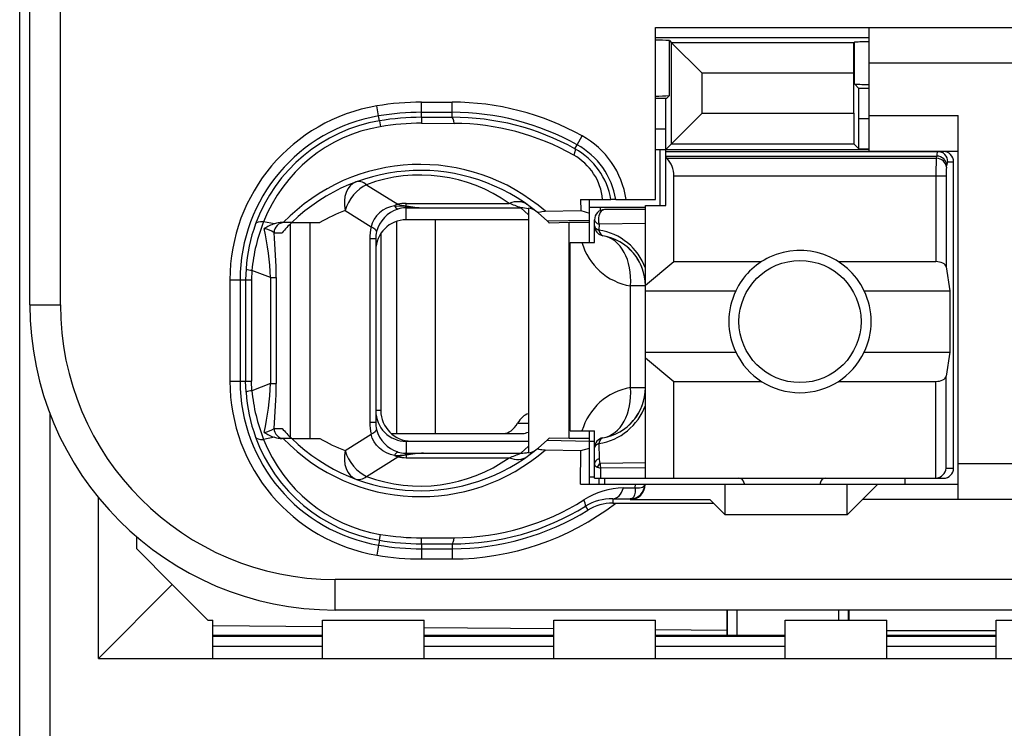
# Model space of a CAD drawing. Extents: x 0 to 183, y 0 to 174.
# Tile 20 of 31: x 0.5 to 10.18, y 101.52 to 108.49. Entities that reach past the tile are written whole.
import ezdxf

# ---------------------------------------------------------------- set-up
doc = ezdxf.new("R2010")
doc.units = 0
doc.header["$LTSCALE"] = 11.338415
doc.header["$MEASUREMENT"] = 0
doc.layers.get('0').update_dxf_attribs({"linetype": 'CONTINUOUS'})

msp = doc.modelspace()

# ---------------------------------------------------------------- linework, layer by layer
at = {"color": 7, "linetype": 'CONTINUOUS'}
for p, q in [((0.4998, 18.2367), (0.4998, 138.6354)), ((0.5997, 105.6869), (0.5997, 122.4869)), ((0.8997, 105.6869), (0.8997, 111.1956)), ((6.7499, 106.7218), (6.7499, 108.4119)), ((6.7499, 108.4119), (11.7997, 108.4119)), ((8.8496, 107.1968), (8.8496, 108.4119)), ((6.7499, 108.312), (8.8496, 108.312)), ((6.8863, 107.7419), (6.8863, 108.2821)), ((6.8863, 108.2821), (6.9069, 108.261)), ((6.9069, 107.2692), (6.9069, 108.261)), ((6.9069, 108.261), (7.2074, 107.961)), ((8.7008, 108.261), (6.9069, 108.261)), ((8.7005, 107.961), (8.7008, 108.261)), ((8.7026, 108.2631), (8.7008, 108.261)), ((8.7046, 108.2652), (8.7026, 108.2631)), ((8.7046, 107.8569), (8.7046, 108.2652)), ((11.7997, 108.0619), (8.8496, 108.0619)), ((7.2074, 107.5696), (7.2074, 107.961)), ((8.7005, 107.961), (7.2074, 107.961)), ((8.7005, 107.5696), (8.7005, 107.961)), ((8.7483, 107.8132), (8.7046, 107.8569)), ((6.8563, 107.7119), (6.8863, 107.7419)), ((8.7497, 107.5131), (8.7483, 107.8132)), ((8.8496, 107.8132), (8.7483, 107.8132)), ((4.0275, 107.542), (4.011, 107.6406)), ((4.4499, 107.5286), (4.4499, 107.6774)), ((4.4499, 107.6774), (4.7496, 107.6774)), ((4.7496, 107.529), (4.7496, 107.6774)), ((6.8563, 107.7119), (6.7499, 107.7119)), ((6.8498, 107.4118), (6.8511, 107.7116)), ((4.0358, 107.4938), (4.0275, 107.542)), ((4.4499, 107.5775), (4.7496, 107.5775)), ((4.4499, 107.5286), (4.7496, 107.529)), ((6.8498, 107.212), (7.2074, 107.5696)), ((7.2074, 107.5696), (8.7005, 107.5696)), ((8.7005, 107.5696), (8.7008, 107.2692)), ((8.8496, 107.5469), (9.7247, 107.5469)), ((9.7247, 103.7717), (9.7247, 107.5469)), ((4.0358, 107.4935), (4.0448, 107.4359)), ((4.4499, 107.5283), (4.4506, 107.47)), ((4.4506, 107.47), (4.7703, 107.469)), ((8.7497, 107.2203), (8.7497, 107.5131)), ((8.8496, 107.5131), (8.7497, 107.5131)), ((5.9788, 107.2592), (6.0274, 107.3467)), ((6.8498, 107.4118), (6.7499, 107.4118)), ((6.8498, 106.6618), (6.8498, 107.4118)), ((5.9571, 107.2196), (5.9788, 107.2592)), ((6.9069, 107.2692), (8.7008, 107.2692)), ((8.7497, 107.2203), (8.7008, 107.2692)), ((6.7499, 107.212), (8.8496, 107.212)), ((6.7946, 106.6618), (6.7946, 107.212)), ((6.8498, 107.192), (9.5797, 107.192)), ((6.8498, 107.1476), (9.5139, 107.1476)), ((8.7497, 107.2203), (8.8496, 107.2203)), ((8.8496, 107.1968), (9.7247, 107.1968)), ((9.5104, 107.1256), (9.5139, 107.1476)), ((6.8597, 107.1256), (6.8498, 107.1338)), ((6.8597, 107.1256), (9.5104, 107.1256)), ((9.61, 107.0387), (9.6134, 107.0611)), ((9.6234, 107.0918), (9.6799, 107.0918)), ((9.6799, 104.0818), (9.6799, 107.0918)), ((6.9297, 106.1106), (6.9297, 106.9522)), ((6.9297, 106.9522), (9.6055, 106.9522)), ((9.5059, 106.9522), (9.5059, 106.1106)), ((9.6055, 106.9522), (9.6055, 106.0579)), ((3.9097, 106.8665), (4.2153, 106.6756)), ((4.1846, 106.6594), (4.1436, 106.6498)), ((4.1846, 106.6594), (4.2907, 106.6549)), ((4.2907, 106.6549), (4.2997, 106.6584)), ((4.2997, 106.6584), (4.2997, 106.6825)), ((4.2997, 106.6825), (5.3119, 106.6825)), ((6.0136, 106.7218), (6.0147, 106.6126)), ((6.0136, 106.7218), (6.3116, 106.7218)), ((6.0998, 106.297), (6.0998, 106.7218)), ((6.3123, 106.7218), (6.3134, 106.7218)), ((6.3595, 106.7218), (6.3137, 106.7218)), ((6.3599, 106.7218), (6.7499, 106.7218)), ((6.6499, 103.9819), (6.6499, 106.6618)), ((6.6499, 106.6618), (6.8498, 106.6618)), ((3.6975, 106.6119), (3.9548, 106.4513)), ((4.0351, 106.5898), (4.0065, 106.5605)), ((4.0682, 106.615), (4.0351, 106.5898)), ((4.1047, 106.6349), (4.0682, 106.615)), ((4.1436, 106.6498), (4.1047, 106.6349)), ((4.2907, 106.6549), (4.2907, 106.6394)), ((4.3049, 106.6529), (4.2907, 106.6549)), ((4.2997, 106.6394), (4.2907, 106.6394)), ((4.2997, 106.522), (4.2997, 106.6394)), ((4.2997, 106.6394), (4.4695, 106.638)), ((4.3049, 106.6529), (4.3001, 106.6398)), ((4.4695, 106.638), (5.4252, 106.638)), ((5.4996, 106.5692), (5.4252, 106.638)), ((5.4996, 106.636), (5.4996, 104.23)), ((5.5985, 106.5857), (5.6833, 106.5099)), ((5.6667, 106.6046), (6.0147, 106.6126)), ((6.0147, 106.6126), (6.0998, 106.5877)), ((6.0991, 106.647), (6.6499, 106.647)), ((6.2041, 106.647), (6.2041, 106.6109)), ((6.6499, 106.6219), (6.2496, 106.6219)), ((3.004, 106.482), (2.8979, 106.5023)), ((3.1735, 106.4944), (3.0805, 106.4944)), ((3.1614, 104.3839), (3.1614, 106.4823)), ((3.1739, 106.4944), (3.4515, 106.4944)), ((3.3557, 104.3719), (3.3557, 106.4944)), ((3.9659, 106.4899), (3.9548, 106.4513)), ((3.9834, 106.5268), (3.9659, 106.4899)), ((4.0065, 106.5605), (3.9834, 106.5268)), ((4.2032, 106.5058), (4.2032, 104.4218)), ((5.4996, 106.522), (4.2997, 106.522)), ((4.585, 106.522), (4.585, 104.4218)), ((5.6833, 106.5099), (6.0998, 106.5192)), ((5.6833, 106.5099), (5.6998, 106.4944)), ((5.7001, 106.494), (5.7043, 106.4899)), ((5.8996, 106.4944), (5.7043, 106.4899)), ((5.8996, 104.3719), (5.8996, 106.4944)), ((6.0998, 106.4944), (5.8996, 106.4944)), ((6.1497, 106.297), (6.1497, 106.522)), ((6.1945, 106.4775), (6.1938, 106.4203)), ((6.6499, 106.4837), (6.1945, 106.4775)), ((3.0002, 106.3945), (3.0784, 106.3945)), ((4.0496, 106.3873), (4.0496, 104.6468)), ((3.9411, 106.3359), (3.9411, 104.5303)), ((3.9996, 106.3359), (3.9411, 106.3359)), ((3.9996, 106.3359), (3.9996, 104.5303)), ((5.9099, 104.447), (5.9099, 106.297)), ((5.9099, 106.297), (6.1497, 106.297)), ((6.6499, 105.8794), (6.9297, 106.1106)), ((6.9297, 106.1106), (7.7916, 106.1106)), ((8.5479, 106.1106), (9.5059, 106.1106)), ((2.7246, 106.0383), (2.7208, 105.9318)), ((2.7825, 106.0248), (2.7794, 105.9318)), ((2.9654, 105.9528), (2.7825, 106.0248)), ((9.6055, 106.0579), (9.6413, 105.8219)), ((2.5665, 105.9318), (2.5665, 104.9345)), ((2.5665, 105.9318), (2.7794, 105.9318)), ((2.6667, 105.9318), (2.6667, 104.9345)), ((2.7208, 105.9318), (2.7208, 104.9345)), ((2.7794, 105.9318), (2.7794, 104.9345)), ((2.9654, 105.9528), (2.9654, 104.9135)), ((2.9654, 105.9528), (3.0209, 105.9528)), ((3.0209, 105.9528), (3.0209, 104.9135)), ((6.5032, 104.8718), (6.5032, 105.8719)), ((6.6499, 105.8719), (6.5032, 105.8719)), ((6.6499, 105.8219), (7.5378, 105.8219)), ((8.8018, 105.8219), (9.6413, 105.8219)), ((9.6413, 105.8219), (9.6413, 105.2218)), ((0.5997, 105.6869), (0.8997, 105.6869)), ((6.6499, 105.2218), (7.5378, 105.2218)), ((8.8018, 105.2218), (9.6413, 105.2218)), ((9.6413, 105.2218), (9.6055, 104.9858)), ((6.6499, 105.1642), (6.9297, 104.9331)), ((2.5665, 104.9345), (2.7794, 104.9345)), ((2.7246, 104.828), (2.7208, 104.9345)), ((2.7825, 104.8414), (2.7794, 104.9345)), ((6.9297, 103.9819), (6.9297, 104.9331)), ((6.9297, 104.9331), (7.7916, 104.9331)), ((8.5479, 104.9331), (9.5059, 104.9331)), ((9.5059, 103.9819), (9.5059, 104.9331)), ((9.6055, 104.0818), (9.6055, 104.9858)), ((2.9654, 104.9135), (2.7825, 104.8414)), ((2.9654, 104.9135), (3.0209, 104.9135)), ((6.6499, 104.8718), (6.5032, 104.8718)), ((4.0496, 104.6468), (3.9996, 104.6468)), ((0.7998, 98.7639), (0.7998, 104.6099)), ((3.9996, 104.5303), (3.9411, 104.5303)), ((3.0002, 104.4718), (3.0784, 104.4718)), ((5.3938, 104.5217), (5.4996, 104.5217)), ((5.9099, 104.447), (6.1497, 104.447)), ((6.0998, 103.9219), (6.0998, 104.447)), ((6.1497, 103.9819), (6.1497, 104.447)), ((3.004, 104.3839), (2.8979, 104.3639)), ((3.1735, 104.3719), (3.0805, 104.3719)), ((3.1739, 104.3719), (3.4515, 104.3719)), ((3.6975, 104.254), (3.9548, 104.4149)), ((3.9659, 104.3764), (3.9548, 104.4149)), ((3.9834, 104.3395), (3.9659, 104.3764)), ((4.0065, 104.3057), (3.9834, 104.3395)), ((4.1512, 104.4218), (5.4455, 104.4218)), ((4.2997, 104.3443), (4.2997, 104.2268)), ((5.4996, 104.3443), (4.2997, 104.3443)), ((4.3497, 104.3467), (5.4996, 104.3467)), ((5.5985, 104.2806), (5.6833, 104.356)), ((5.6833, 104.356), (5.6998, 104.3719)), ((5.6833, 104.356), (6.0998, 104.3471)), ((5.7001, 104.3722), (5.7039, 104.3757)), ((5.8996, 104.3719), (5.7043, 104.376)), ((6.0998, 104.3719), (5.8996, 104.3719)), ((6.0998, 104.3467), (6.1497, 104.3467)), ((4.0351, 104.2764), (4.0065, 104.3057)), ((4.0682, 104.2513), (4.0351, 104.2764)), ((4.1047, 104.2313), (4.0682, 104.2513)), ((5.4996, 104.2971), (5.4252, 104.2282)), ((5.6667, 104.2616), (6.0147, 104.2537)), ((6.0116, 103.9219), (6.0147, 104.2537)), ((6.0147, 104.2537), (6.0998, 104.2785)), ((6.1938, 104.3233), (6.1962, 104.1734)), ((3.9097, 103.9998), (4.2153, 104.1907)), ((4.1436, 104.2165), (4.1047, 104.2313)), ((4.1846, 104.2068), (4.1436, 104.2165)), ((4.1846, 104.2068), (4.2907, 104.2113)), ((4.2907, 104.2113), (4.2907, 104.2268)), ((4.2997, 104.2268), (4.2907, 104.2268)), ((4.3049, 104.2134), (4.2907, 104.2113)), ((4.2907, 104.2113), (4.2997, 104.2079)), ((4.2997, 104.2268), (4.4695, 104.2282)), ((4.2997, 104.2079), (4.2997, 104.1838)), ((4.2997, 104.1838), (5.3119, 104.1838)), ((4.3049, 104.2134), (4.3001, 104.2265)), ((4.4695, 104.2282), (5.4252, 104.2282)), ((6.1759, 104.0911), (6.2117, 104.0794)), ((6.6499, 104.1331), (6.2052, 104.128)), ((6.6499, 104.0835), (6.2117, 104.0794)), ((6.2131, 103.9819), (6.2117, 104.0794)), ((9.6055, 104.0818), (9.6799, 104.0818)), ((11.7997, 104.1218), (9.7247, 104.1218)), ((6.0998, 103.9967), (6.1497, 103.9967)), ((6.1501, 103.9819), (9.5797, 103.9819)), ((6.1949, 103.9219), (6.1949, 103.9819)), ((6.2496, 103.9819), (6.2496, 103.9219)), ((9.1997, 103.9819), (9.1997, 103.9219)), ((6.0116, 103.9219), (9.7247, 103.9219)), ((6.4357, 103.8861), (6.5507, 103.8878)), ((6.5511, 103.8651), (6.5497, 103.8441)), ((6.5507, 103.8878), (6.5514, 103.9219)), ((6.5507, 103.8878), (6.5511, 103.8651)), ((6.5507, 103.8878), (6.5914, 103.8878)), ((6.5914, 103.8878), (6.6079, 103.8906)), ((6.6079, 103.8906), (6.6213, 103.8947)), ((6.6213, 103.8947), (6.632, 103.9006)), ((6.632, 103.9006), (6.6393, 103.9081)), ((6.6393, 103.9081), (6.6434, 103.9216)), ((7.4347, 103.6219), (7.4347, 103.9219)), ((7.6197, 103.9319), (7.6197, 103.9219)), ((8.3697, 103.9319), (8.3697, 103.9219)), ((8.6347, 103.6219), (8.6347, 103.9219)), ((8.9348, 103.9219), (8.7849, 103.7717)), ((1.2749, 102.2118), (1.2749, 103.791)), ((6.3302, 103.7803), (6.3302, 103.7369)), ((6.3302, 103.7803), (6.4997, 103.7783)), ((6.5087, 103.7793), (6.4997, 103.7783)), ((6.4997, 103.7783), (6.4997, 103.7717)), ((6.4997, 103.7717), (7.2849, 103.7717)), ((6.5242, 103.7865), (6.5087, 103.7793)), ((6.5359, 103.8), (6.5242, 103.7865)), ((6.5445, 103.8196), (6.5359, 103.8)), ((6.5497, 103.8441), (6.5445, 103.8196)), ((7.3197, 103.7369), (7.2849, 103.7717)), ((8.6347, 103.6219), (8.7849, 103.7717)), ((11.7997, 103.7717), (8.7849, 103.7717)), ((6.0605, 103.707), (6.0843, 103.6687)), ((6.3302, 103.7369), (7.3197, 103.7369)), ((7.3197, 103.7369), (7.4347, 103.6219)), ((8.6347, 103.6219), (7.4347, 103.6219)), ((1.6497, 103.287), (1.6497, 103.4069)), ((4.0358, 103.3725), (4.0275, 103.3242)), ((4.0358, 103.3728), (4.0448, 103.4303)), ((4.4499, 103.338), (4.4506, 103.3962)), ((4.4506, 103.3962), (4.7703, 103.3973)), ((1.9998, 102.937), (1.6497, 103.287)), ((4.0275, 103.3242), (4.011, 103.2257)), ((4.4499, 103.3377), (4.4499, 103.1888)), ((4.4499, 103.3377), (4.7496, 103.3373)), ((4.4499, 103.2887), (4.7496, 103.2887)), ((4.7496, 103.3373), (4.7496, 103.1888)), ((4.4499, 103.1888), (4.7496, 103.1888)), ((3.5997, 102.6869), (3.5997, 102.9869)), ((11.8999, 102.9869), (3.5997, 102.9869)), ((1.9998, 102.937), (1.2749, 102.2118)), ((2.3498, 102.587), (1.9998, 102.937)), ((11.5998, 102.6869), (3.5997, 102.6869)), ((7.4499, 102.6869), (7.4499, 102.4368)), ((7.4575, 102.4368), (7.4575, 102.6869)), ((7.5498, 102.6869), (7.5498, 102.4368)), ((8.5499, 102.6869), (8.5499, 102.587)), ((8.6423, 102.6869), (8.6423, 102.587)), ((8.6498, 102.6869), (8.6498, 102.587)), ((2.3498, 102.587), (2.3997, 102.587)), ((2.3997, 102.2118), (2.3997, 102.587)), ((3.4749, 102.5215), (2.3997, 102.5308)), ((3.4749, 102.2118), (3.4749, 102.587)), ((3.4749, 102.587), (4.4747, 102.587)), ((4.4747, 102.2118), (4.4747, 102.587)), ((5.7497, 102.5015), (4.4747, 102.5129)), ((5.7497, 102.2118), (5.7497, 102.587)), ((5.7497, 102.587), (6.7499, 102.587)), ((6.7499, 102.2118), (6.7499, 102.587)), ((8.0249, 102.2118), (8.0249, 102.587)), ((8.0249, 102.587), (9.0246, 102.587)), ((9.0246, 102.2118), (9.0246, 102.587)), ((10.0999, 102.2118), (10.0999, 102.587)), ((10.0999, 102.587), (10.8499, 102.587)), ((3.4749, 102.4368), (2.3997, 102.4368)), ((3.4749, 102.4278), (2.3997, 102.4278)), ((5.7497, 102.4368), (4.4747, 102.4368)), ((5.7497, 102.4278), (4.4747, 102.4278)), ((7.4499, 102.4867), (6.7499, 102.4929)), ((8.0249, 102.4368), (6.7499, 102.4368)), ((8.0249, 102.4278), (6.7499, 102.4278)), ((9.0246, 102.4867), (10.0999, 102.4867)), ((10.0999, 102.4368), (9.0246, 102.4368)), ((10.0999, 102.4278), (9.0246, 102.4278)), ((3.4749, 102.3293), (2.3997, 102.3293)), ((5.7497, 102.3293), (4.4747, 102.3293)), ((8.0249, 102.3293), (6.7499, 102.3293)), ((10.0999, 102.3293), (9.0246, 102.3293)), ((1.2749, 102.2118), (11.2247, 102.2118))]:
    msp.add_line(p, q, dxfattribs=at)
for centre, radius, start, end in [((6.7627, 106.2848), 2.0011, 86.46092, 90.36913), ((8.8385, 106.4265), 1.8439, 89.65366, 94.16372), ((6.7629, 109.7164), 1.9787, 269.6235, 273.57606), ((4.2995, 105.9318), 1.733, 99.58219, 179.9979), ((4.4504, 105.0402), 2.6373, 90.0103, 99.59089), ((4.7502, 105.0461), 2.6313, 60.96376, 90.01315), ((4.2995, 105.932), 1.6328, 99.58952, 180.0078), ((4.4484, 105.0639), 2.5136, 89.96625, 99.63945), ((4.7499, 105.0462), 2.5313, 60.95655, 90.00676), ((4.7559, 105.0421), 2.4869, 61.1166, 90.14389), ((4.2973, 105.9417), 1.574, 99.56408, 159.98978), ((4.2946, 105.9578), 1.4991, 99.59297, 158.70003), ((4.4505, 105.0388), 2.4898, 90.0136, 99.58803), ((4.45, 105.0457), 2.4244, 89.9867, 99.62302), ((4.755, 105.0405), 2.4286, 60.62778, 89.63782), ((5.6105, 106.5948), 0.8598, 8.49231, 60.99288), ((5.6113, 106.5953), 0.7588, 9.59032, 61.02951), ((5.6736, 106.6694), 0.5585, 5.38058, 60.79704), ((5.6149, 106.6), 0.7076, 9.90481, 61.11137), ((9.5798, 107.0919), 0.1001, 359.94084, 90.07933), ((4.437, 105.194), 1.8714, 48.91947, 135.98233), ((6.702, 106.9633), 0.2272, 357.20296, 45.80106), ((12.4123, 106.9697), 2.9064, 176.92669, 180.3449), ((4.4369, 105.194), 1.8128, 50.14784, 134.16488), ((4.4367, 105.448), 1.5132, 54.6671, 110.38295), ((10.2104, 106.9667), 0.6047, 173.162, 181.37447), ((4.5193, 107.7736), 1.1366, 258.86194, 267.49194), ((4.7543, 105.094), 1.6835, 66.51471, 70.65936), ((4.2209, 105.1997), 1.506, 110.33456, 120.71965), ((4.3127, 106.3254), 0.3154, 107.40075, 165.34208), ((4.5273, 108.2023), 1.5653, 261.83126, 267.88614), ((5.4289, 106.355), 0.2831, 75.52729, 90.73789), ((6.2497, 106.5219), 0.1, 90.04068, 179.95932), ((4.3274, 105.9293), 1.6065, 159.94326, 176.11217), ((4.477, 105.868), 1.7018, 158.11593, 174.71369), ((3.0839, 106.2314), 0.263, 90.75345, 107.69471), ((4.3004, 106.2215), 0.3005, 90.13956, 180.12284), ((0.0507, 105.8268), 2.9174, 2.47649, 12.02998), ((-1.9537, 105.9413), 4.9746, 0.13262, 5.22694), ((4.288, 106.3363), 0.2884, 166.2574, 180.07787), ((6.1093, 105.8517), 0.5746, 19.7886, 81.54288), ((6.6029, 106.4627), 0.5992, 196.05647, 260.41821), ((6.1497, 105.8716), 0.5003, 0.03019, 80.3995), ((6.1421, 105.8678), 0.5086, 20.24274, 39.99154), ((8.1715, 105.5218), 0.7012, 154.66472, 205.33528), ((8.1707, 105.5218), 0.6987, 334.56855, 25.43145), ((3.5998, 105.687), 3.0001, 180.00237, 269.99768), ((3.5998, 105.687), 2.7, 180.0024, 269.9976), ((8.1698, 105.5223), 0.6998, 205.42993, 334.57007), ((4.3001, 104.9347), 1.7336, 180.00838, 260.39996), ((4.2995, 104.9342), 1.6328, 179.99138, 260.4113), ((4.3274, 104.9369), 1.6065, 183.8876, 200.05697), ((4.4771, 104.9983), 1.7019, 185.28814, 201.88418), ((0.0555, 105.0389), 2.9126, 347.96216, 357.53137), ((-1.9537, 104.925), 4.9746, 354.77306, 359.86738), ((6.6029, 104.2808), 0.5994, 99.57938, 163.89868), ((6.1496, 104.8721), 0.5003, 279.60607, 359.96423), ((4.3002, 104.6445), 0.3002, 179.8299, 269.9077), ((4.3497, 104.6468), 0.3001, 180.00697, 269.99303), ((6.1093, 104.8919), 0.5745, 278.45335, 340.20986), ((6.1423, 104.876), 0.5083, 320.00735, 339.77), ((4.2931, 104.5302), 0.2935, 179.97392, 193.62184), ((4.3612, 105.6017), 1.7094, 221.37371, 225.98889), ((4.3127, 104.5409), 0.3154, 194.65757, 252.60038), ((4.2973, 104.9245), 1.5739, 200.00873, 260.43741), ((4.2947, 104.9086), 1.4992, 201.30095, 260.40393), ((3.0839, 104.6349), 0.263, 252.30741, 269.24879), ((4.4369, 105.6718), 1.8711, 224.00646, 311.09161), ((4.4368, 105.6717), 1.8124, 225.82417, 309.86297), ((4.2358, 105.6935), 1.5368, 239.31468, 249.49738), ((4.4367, 105.4182), 1.5132, 249.61705, 305.3329), ((4.5193, 103.0927), 1.1366, 92.50806, 101.13806), ((4.7543, 105.7722), 1.6835, 289.34064, 293.48529), ((9.4949, 104.0932), 0.1116, 275.69044, 354.10689), ((7.5697, 103.9319), 0.05, 0.05364, 89.94636), ((8.4197, 103.9319), 0.05, 90.05364, 179.94636), ((6.4508, 103.1325), 0.7541, 91.15104, 122.43314), ((6.4998, 103.9218), 0.1436, 269.96187, 0.0393), ((4.7553, 105.825), 2.4277, 270.35447, 302.1275), ((6.3195, 103.2872), 0.4932, 88.75659, 121.68009), ((4.7501, 105.8217), 2.6328, 269.98982, 307.64435), ((4.7567, 105.8215), 2.4842, 269.83777, 301.65755), ((4.7496, 105.8228), 2.534, 270.00098, 301.78297), ((6.3286, 103.2654), 0.4716, 89.80222, 121.20531), ((4.4474, 105.7904), 2.4527, 260.33897, 270.05857), ((4.4502, 105.8246), 2.4284, 260.38991, 270.01026), ((4.4484, 105.8024), 2.5136, 260.36055, 270.03375), ((4.4486, 105.8292), 2.6404, 260.4604, 270.02909)]:
    msp.add_arc(centre, radius, start, end, dxfattribs=at)
for points in [[(8.7046, 107.8566), (8.7528, 107.8528), (8.8014, 107.8511), (8.8496, 107.8518)], [(4.7703, 107.469), (4.7648, 107.5066), (4.7575, 107.5283), (4.7496, 107.529)], [(9.5228, 107.192), (9.5169, 107.1779), (9.5139, 107.1627), (9.5145, 107.1476)], [(9.6134, 107.0611), (9.611, 107.1076), (9.5672, 107.1455), (9.5139, 107.1476)], [(9.6234, 107.0918), (9.6234, 107.1472), (9.579, 107.192), (9.5239, 107.192)], [(9.61, 107.0387), (9.6076, 107.0852), (9.5638, 107.1235), (9.5104, 107.1256)], [(9.6224, 107.0921), (9.6165, 107.0828), (9.6138, 107.0721), (9.6141, 107.0611)], [(3.805, 106.8934), (3.7171, 106.8606), (3.6727, 106.7449), (3.6975, 106.6119)], [(3.9097, 106.8665), (3.8164, 106.8244), (3.7327, 106.7238), (3.6975, 106.6119)], [(3.9097, 106.8665), (3.8718, 106.895), (3.8353, 106.9044), (3.805, 106.8934)], [(4.2153, 106.6756), (4.205, 106.6708), (4.1946, 106.6656), (4.1846, 106.6594)], [(4.1853, 106.6597), (4.1915, 106.645), (4.2032, 106.6329), (4.218, 106.626)], [(4.2149, 106.6753), (4.2428, 106.6673), (4.2711, 106.6615), (4.2997, 106.6584)], [(4.2997, 106.6825), (4.2715, 106.6825), (4.2432, 106.6801), (4.2153, 106.6756)], [(5.4851, 106.6729), (5.44, 106.7049), (5.3773, 106.7083), (5.3119, 106.6825)], [(4.2907, 106.6394), (4.2659, 106.6384), (4.2418, 106.6343), (4.2184, 106.6267)], [(5.5778, 106.6026), (5.5555, 106.6208), (5.5282, 106.6325), (5.4996, 106.636)], [(2.8979, 106.5023), (2.8545, 106.5054), (2.8256, 106.4971), (2.8183, 106.4803)], [(3.004, 106.4823), (2.9689, 106.471), (2.9351, 106.4551), (2.9044, 106.4345)], [(3.0987, 106.4944), (3.0443, 106.4944), (3.0002, 106.4496), (3.0002, 106.3945)], [(3.1735, 106.494), (3.1404, 106.462), (3.1087, 106.4286), (3.0784, 106.3945)], [(6.1497, 106.522), (6.1497, 106.504), (6.1666, 106.4875), (6.1945, 106.4775)], [(3.0006, 106.3948), (2.9716, 106.4148), (2.9389, 106.4279), (2.9041, 106.4338)], [(3.9548, 106.4513), (3.9456, 106.4134), (3.9411, 106.3748), (3.9411, 106.3359)], [(4.0079, 106.4048), (4.0096, 106.4172), (3.9907, 106.4338), (3.9548, 106.4513)], [(6.1497, 106.4634), (6.1497, 106.4462), (6.1663, 106.43), (6.1938, 106.4203)], [(6.1497, 106.4634), (6.1497, 106.44), (6.158, 106.4169), (6.1735, 106.399)], [(6.1735, 106.399), (6.1811, 106.39), (6.19, 106.3824), (6.2004, 106.3766)], [(6.1938, 106.4203), (6.199, 106.389), (6.2138, 106.3683), (6.2331, 106.3649)], [(6.2004, 106.3766), (6.2104, 106.3707), (6.2214, 106.3669), (6.2331, 106.3649)], [(6.5032, 105.8719), (6.5245, 106.1233), (6.4084, 106.3352), (6.2331, 106.3649)], [(6.5318, 106.1947), (6.4939, 106.2394), (6.4484, 106.277), (6.3974, 106.3063)], [(9.6055, 106.0579), (9.601, 106.0875), (9.558, 106.1106), (9.5059, 106.1106)], [(2.7243, 106.0372), (2.7429, 106.0304), (2.7625, 106.0262), (2.7825, 106.0255)], [(9.5059, 104.9331), (9.558, 104.9331), (9.601, 104.9561), (9.6055, 104.9858)], [(2.7825, 104.8408), (2.7625, 104.84), (2.7429, 104.8359), (2.7243, 104.829)], [(6.2331, 104.3788), (6.4084, 104.4084), (6.5245, 104.6203), (6.5032, 104.8718)], [(3.9411, 104.5303), (3.9411, 104.4914), (3.9456, 104.4528), (3.9548, 104.4149)], [(5.5, 104.6161), (5.459, 104.6034), (5.4214, 104.5703), (5.3938, 104.5217)], [(6.3974, 104.4377), (6.4484, 104.4666), (6.4939, 104.5045), (6.5318, 104.5489)], [(2.9041, 104.4322), (2.9389, 104.438), (2.9716, 104.4515), (3.0006, 104.4711)], [(3.0002, 104.4718), (3.0002, 104.4166), (3.0443, 104.3719), (3.0987, 104.3719)], [(3.9548, 104.4149), (3.9907, 104.4325), (4.0096, 104.449), (4.0079, 104.4611)], [(5.254, 104.4218), (5.3074, 104.4236), (5.358, 104.4597), (5.3938, 104.5217)], [(5.4455, 104.4218), (5.4638, 104.4225), (5.482, 104.427), (5.4993, 104.4356)], [(2.8183, 104.386), (2.8256, 104.3691), (2.8545, 104.3608), (2.8979, 104.3639)], [(2.9044, 104.4315), (2.9351, 104.4111), (2.9689, 104.3953), (3.004, 104.3839)], [(6.2331, 104.3788), (6.1848, 104.3709), (6.1497, 104.3292), (6.1497, 104.2802)], [(6.2331, 104.3788), (6.2138, 104.3757), (6.199, 104.3547), (6.1938, 104.3233)], [(3.6975, 104.254), (3.6727, 104.1214), (3.7171, 104.0057), (3.805, 103.9729)], [(3.6975, 104.254), (3.7327, 104.1424), (3.8164, 104.0418), (3.9097, 103.9998)], [(4.218, 104.2403), (4.2032, 104.2334), (4.1915, 104.2213), (4.1853, 104.2065)], [(4.2184, 104.2396), (4.2418, 104.232), (4.2659, 104.2279), (4.2907, 104.2268)], [(5.4996, 104.2303), (5.5282, 104.2337), (5.5555, 104.2454), (5.5778, 104.2634)], [(6.1938, 104.3233), (6.1663, 104.3137), (6.1497, 104.2975), (6.1497, 104.2802)], [(4.1846, 104.2068), (4.1946, 104.2006), (4.205, 104.1951), (4.2153, 104.1907)], [(4.2997, 104.2079), (4.2711, 104.2048), (4.2428, 104.1989), (4.2149, 104.191)], [(4.2153, 104.1907), (4.2432, 104.1862), (4.2715, 104.1838), (4.2997, 104.1838)], [(4.4695, 104.2282), (4.4144, 104.2261), (4.3596, 104.221), (4.3049, 104.2134)], [(5.3119, 104.1838), (5.3773, 104.1576), (5.44, 104.1614), (5.4851, 104.1934)], [(5.4252, 104.2282), (5.4504, 104.2279), (5.4755, 104.231), (5.4996, 104.2368)], [(6.1962, 104.1734), (6.1673, 104.1635), (6.1497, 104.1462), (6.1497, 104.1276)], [(6.1962, 104.1731), (6.1952, 104.1576), (6.1983, 104.1421), (6.2052, 104.128)], [(6.1497, 104.1273), (6.149, 104.1107), (6.1597, 104.0956), (6.1759, 104.0911)], [(6.2052, 104.128), (6.1931, 104.118), (6.1831, 104.1052), (6.1759, 104.0911)], [(6.2052, 104.128), (6.2059, 104.1118), (6.208, 104.0956), (6.2117, 104.0794)], [(9.5797, 103.9819), (9.6351, 103.9819), (9.6799, 104.0267), (9.6799, 104.0818)], [(3.805, 103.9729), (3.8353, 103.9619), (3.8718, 103.9712), (3.9097, 103.9998)], [(6.3302, 103.7803), (6.374, 103.7814), (6.4143, 103.822), (6.4357, 103.8861)], [(4.7496, 103.3373), (4.7575, 103.338), (4.7648, 103.3597), (4.7703, 103.3973)]]:
    msp.add_open_spline(points, degree=3, dxfattribs=at)
for points, knots in [([(5.9571, 107.2196), (5.9582, 107.2182), (5.9599, 107.2137), (5.9599, 107.2137), (5.9599, 107.2137), (5.9599, 107.2072), (5.9599, 107.2072), (5.9599, 107.2072), (5.9565, 107.1882), (5.9565, 107.1882), (5.9565, 107.1882), (5.9461, 107.1569), (5.9461, 107.1569)], [0, 0, 0, 0, 1, 1, 1, 2, 2, 2, 3, 3, 3, 4, 4, 4, 4]), ([(5.5985, 106.5857), (5.5985, 106.5857), (5.5957, 106.5892), (5.5957, 106.5892), (5.5954, 106.5905), (5.5957, 106.5922), (5.5957, 106.5922), (5.5964, 106.5933), (5.5985, 106.595), (5.5985, 106.595), (5.5985, 106.595), (5.6037, 106.5974), (5.6037, 106.5974), (5.6037, 106.5974), (5.6192, 106.6009), (5.6192, 106.6009), (5.6192, 106.6009), (5.6336, 106.6026), (5.6336, 106.6026), (5.6336, 106.6026), (5.6667, 106.6046), (5.6667, 106.6046)], [0, 0, 0, 0, 1, 1, 1, 2, 2, 2, 3, 3, 3, 4, 4, 4, 5, 5, 5, 6, 6, 6, 7, 7, 7, 7]), ([(6.2496, 106.6219), (6.2159, 106.6219), (6.1883, 106.5771), (6.1883, 106.522), (6.1883, 106.5065), (6.1904, 106.4913), (6.1945, 106.4775)], [0, 0, 0, 0, 1, 1, 1, 2, 2, 2, 2]), ([(8.8018, 105.8219), (8.6361, 106.1709), (8.2189, 106.3194), (7.8699, 106.154), (7.7241, 106.0848), (7.607, 105.9673), (7.5378, 105.8219)], [0, 0, 0, 0, 1, 1, 1, 2, 2, 2, 2]), ([(8.7697, 105.5219), (8.7697, 105.8533), (8.501, 106.122), (8.1699, 106.122), (7.8385, 106.122), (7.5698, 105.8533), (7.5698, 105.5219), (7.5698, 105.1904), (7.8385, 104.9217), (8.1699, 104.9217), (8.501, 104.9217), (8.7697, 105.1904), (8.7697, 105.5219), (8.7697, 105.5219), (8.7697, 105.5219), (8.7697, 105.5219)], [0, 0, 0, 0, 1, 1, 1, 2, 2, 2, 3, 3, 3, 4, 4, 4, 5, 5, 5, 5]), ([(5.5985, 104.2806), (5.5985, 104.2806), (5.5957, 104.2771), (5.5957, 104.2771), (5.5954, 104.2754), (5.5957, 104.2741), (5.5957, 104.2741), (5.5964, 104.273), (5.5985, 104.2713), (5.5985, 104.2713), (5.5985, 104.2713), (5.6037, 104.2689), (5.6037, 104.2689), (5.6037, 104.2689), (5.6192, 104.2654), (5.6192, 104.2654), (5.6192, 104.2654), (5.6336, 104.2634), (5.6336, 104.2634), (5.6336, 104.2634), (5.6667, 104.2616), (5.6667, 104.2616)], [0, 0, 0, 0, 1, 1, 1, 2, 2, 2, 3, 3, 3, 4, 4, 4, 5, 5, 5, 6, 6, 6, 7, 7, 7, 7]), ([(6.4997, 103.7717), (6.5811, 103.7717), (6.6472, 103.8379), (6.6472, 103.9192), (6.6472, 103.9202), (6.6472, 103.9209), (6.6472, 103.9219)], [0, 0, 0, 0, 1, 1, 1, 2, 2, 2, 2]), ([(6.0605, 103.707), (6.0615, 103.7083), (6.0629, 103.7128), (6.0629, 103.7128), (6.0629, 103.7128), (6.0626, 103.7197), (6.0626, 103.7197), (6.0626, 103.7197), (6.0581, 103.7383), (6.0581, 103.7383), (6.0581, 103.7383), (6.0464, 103.769), (6.0464, 103.769)], [0, 0, 0, 0, 1, 1, 1, 2, 2, 2, 3, 3, 3, 4, 4, 4, 4])]:
    msp.add_open_spline(points, degree=3, knots=knots, dxfattribs=at)

doc.saveas('drawing.dxf')
